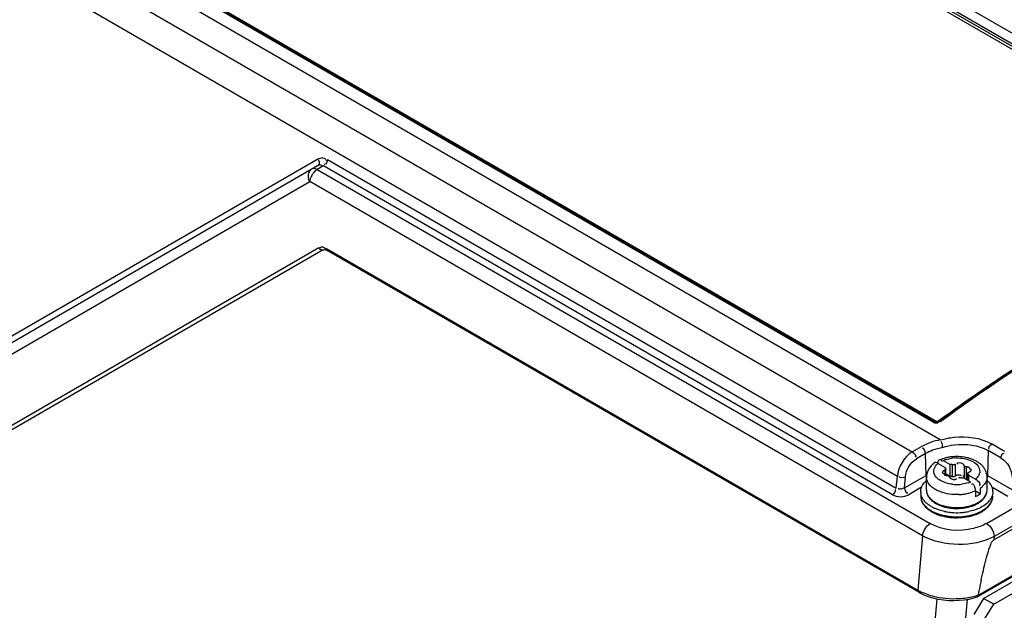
# Model space of a CAD drawing. Header units: inches. Extents: x 0 to 117, y 0 to 83.
# Tile 51 of 75: x 102.97 to 105.66, y 21.54 to 23.15. Entities that reach past the tile are written whole.
import ezdxf

# ---------------------------------------------------------------- set-up
doc = ezdxf.new("R2010")
doc.units = ezdxf.units.IN
doc.header["$LTSCALE"] = 6.431102
doc.header["$MEASUREMENT"] = 0
doc.layers.get('0').update_dxf_attribs({"linetype": 'CONTINUOUS'})

msp = doc.modelspace()

# ---------------------------------------------------------------- linework, layer by layer
at = {"color": 7, "linetype": 'CONTINUOUS'}
for p, q in [((105.4849, 22.0021), (96.4089, 27.242)), ((96.3421, 27.2034), (105.4085, 21.969)), ((105.3681, 21.9021), (96.3006, 27.1372)), ((105.4653, 22.0505), (99.1002, 25.7253)), ((105.47, 22.0514), (99.1056, 25.7257)), ((99.1117, 25.7257), (105.4751, 22.0519)), ((105.6107, 21.7741), (109.2146, 23.8548)), ((105.6308, 21.7293), (109.2365, 23.811)), ((109.2354, 23.8191), (105.6316, 21.7384)), ((104.5107, 23.7861), (106.6653, 22.5421)), ((104.5115, 23.7572), (106.4665, 22.6285)), ((106.4616, 22.6236), (104.5118, 23.7493)), ((106.4567, 22.6187), (104.512, 23.7414)), ((109.2732, 23.7026), (105.5861, 21.5738)), ((105.5877, 21.578), (109.2757, 23.7072)), ((105.6032, 21.5699), (109.2147, 23.655)), ((105.631, 21.5544), (109.2426, 23.6395)), ((103.789, 22.7679), (101.7945, 21.6163)), ((103.7888, 22.7631), (103.7877, 22.7639)), ((103.8128, 22.7663), (105.3649, 21.8702)), ((101.776, 21.589), (103.7859, 22.7494)), ((103.7829, 22.7389), (103.784, 22.7376)), ((103.8018, 22.7486), (103.7853, 22.7391)), ((103.7853, 22.7391), (105.4573, 21.7738)), ((103.7859, 22.7494), (103.789, 22.751)), ((103.7991, 22.7483), (103.8001, 22.7469)), ((105.3542, 21.8523), (103.8018, 22.7486)), ((101.7701, 21.5544), (103.7646, 22.706)), ((103.7653, 22.7102), (103.7646, 22.706)), ((105.4366, 21.7407), (103.7646, 22.706)), ((103.7897, 22.5253), (101.7561, 21.3512)), ((103.8016, 22.5198), (101.768, 21.3457)), ((103.8069, 22.5236), (103.8083, 22.5217)), ((103.8077, 22.5204), (103.8108, 22.5193)), ((103.8104, 22.524), (105.424, 21.5924)), ((103.8108, 22.5193), (103.8124, 22.5184)), ((105.426, 21.5869), (103.8124, 22.5184)), ((103.8124, 22.5184), (103.8124, 22.5184)), ((105.4774, 22.0521), (105.4807, 22.0545)), ((105.4845, 22.0542), (105.4821, 22.0524)), ((105.481, 22.051), (105.4812, 22.052)), ((105.4085, 21.969), (105.4336, 21.9835)), ((105.6602, 21.9704), (105.625, 21.9908)), ((105.4447, 21.9645), (105.4197, 21.9501)), ((105.4461, 21.9051), (105.4447, 21.9645)), ((105.4875, 21.9465), (105.4888, 21.945)), ((105.6152, 21.9727), (105.6137, 21.9051)), ((105.6508, 21.9522), (105.6152, 21.9727)), ((105.4764, 21.9391), (105.474, 21.94)), ((105.4789, 21.9379), (105.4764, 21.9391)), ((105.4788, 21.938), (105.479, 21.9408)), ((105.4789, 21.9379), (105.498, 21.9269)), ((105.479, 21.9408), (105.4795, 21.9432)), ((105.4888, 21.945), (105.49, 21.9434)), ((105.4928, 21.9459), (105.5119, 21.9349)), ((105.4973, 21.9193), (105.4973, 21.907)), ((105.498, 21.9269), (105.498, 21.9219)), ((105.4998, 21.907), (105.4998, 21.9221)), ((105.5119, 21.9028), (105.5119, 21.9349)), ((105.5177, 21.9342), (105.5177, 21.902)), ((105.5251, 21.9353), (105.5251, 21.9032)), ((105.5503, 21.9314), (105.5503, 21.8993)), ((105.5557, 21.9283), (105.5557, 21.8962)), ((105.5652, 21.9228), (105.5637, 21.9229)), ((105.3649, 21.8702), (105.3681, 21.9021)), ((105.3877, 21.8714), (105.4461, 21.9051)), ((105.3877, 21.8714), (105.39, 21.901)), ((105.4472, 21.8651), (105.4472, 21.9004)), ((105.4483, 21.9003), (105.4489, 21.901)), ((105.4945, 21.9102), (105.4961, 21.9101)), ((105.4998, 21.9097), (105.5119, 21.9028)), ((105.5135, 21.8966), (105.5157, 21.8956)), ((105.5157, 21.8956), (105.518, 21.8948)), ((105.5251, 21.9032), (105.5272, 21.9045)), ((105.5272, 21.9045), (105.529, 21.9054)), ((105.5407, 21.9048), (105.541, 21.9039)), ((105.5479, 21.8981), (105.5669, 21.8871)), ((105.5599, 21.8911), (105.5599, 21.9109)), ((105.5618, 21.9061), (105.5808, 21.8951)), ((105.5618, 21.9061), (105.5618, 21.8901)), ((105.5659, 21.9157), (105.5678, 21.9172)), ((105.5678, 21.9172), (105.5689, 21.9187)), ((105.6126, 21.8651), (105.6126, 21.9004)), ((105.6137, 21.9051), (105.6804, 21.8665)), ((105.434, 21.8727), (105.3988, 21.8524)), ((105.571, 21.8815), (105.5698, 21.8812)), ((105.5921, 21.8771), (105.5913, 21.8762)), ((105.5949, 21.8549), (105.5949, 21.8709)), ((105.6693, 21.8476), (105.6258, 21.8727)), ((105.581, 21.8629), (105.581, 21.8468)), ((105.5831, 21.8617), (105.5949, 21.8549)), ((105.5958, 21.8363), (105.6007, 21.8405)), ((105.4366, 21.7407), (105.424, 21.5924)), ((105.6316, 21.7384), (105.6308, 21.7293)), ((105.4422, 21.5789), (105.4542, 21.5744)), ((105.4542, 21.5744), (105.4669, 21.5706)), ((105.5856, 21.5736), (105.586, 21.5738)), ((105.4752, 21.5688), (105.3061, 19.5852)), ((105.3866, 19.5479), (105.5587, 21.5673)), ((105.6032, 21.5699), (105.576, 21.5255)), ((105.631, 21.5544), (105.6032, 21.5699)), ((105.6038, 21.51), (105.631, 21.5544))]:
    msp.add_line(p, q, dxfattribs=at)
for points in [[(103.8016, 22.5198), (103.803, 22.5204), (103.8051, 22.5207), (103.8077, 22.5204)], [(105.4698, 22.0514), (105.4693, 22.0516), (105.4688, 22.0517), (105.4683, 22.0517), (105.4677, 22.0516), (105.4672, 22.0515), (105.4666, 22.0512), (105.4659, 22.0509), (105.4653, 22.0505)], [(105.4821, 22.0524), (105.4812, 22.0519), (105.4802, 22.0514), (105.479, 22.0509), (105.4776, 22.0506), (105.4761, 22.0504), (105.4747, 22.0503), (105.4733, 22.0504), (105.4721, 22.0506), (105.4711, 22.0509), (105.4703, 22.0512), (105.47, 22.0513)], [(105.4706, 22.051), (105.4711, 22.0508), (105.4716, 22.0507), (105.4721, 22.0507), (105.4727, 22.0508), (105.4733, 22.0509), (105.4739, 22.0512), (105.4745, 22.0515), (105.4751, 22.0519)], [(105.4774, 22.0521), (105.4772, 22.052), (105.4769, 22.0518), (105.4767, 22.0518), (105.4764, 22.0517), (105.4761, 22.0517), (105.4758, 22.0517), (105.4756, 22.0517), (105.4753, 22.0518), (105.4751, 22.0519)], [(105.48, 22.0513), (105.4797, 22.0513), (105.4792, 22.0514), (105.4786, 22.0515), (105.478, 22.0518), (105.4774, 22.0521)], [(105.4821, 22.0524), (105.4824, 22.0526), (105.4828, 22.0527), (105.4833, 22.0528), (105.4838, 22.0528), (105.4843, 22.0527), (105.4849, 22.0526), (105.4854, 22.0523), (105.486, 22.052)], [(105.4998, 21.9221), (105.4998, 21.922), (105.4998, 21.9215), (105.4995, 21.921), (105.4992, 21.9205), (105.4987, 21.9201), (105.4981, 21.9197), (105.4973, 21.9193)], [(105.498, 21.9269), (105.498, 21.9265), (105.498, 21.9261), (105.4981, 21.9257), (105.4982, 21.9254), (105.4984, 21.925), (105.4986, 21.9246), (105.4988, 21.9242), (105.499, 21.9239), (105.4993, 21.9235)], [(105.4993, 21.9235), (105.4996, 21.923), (105.4998, 21.9225), (105.4998, 21.9221)], [(105.5177, 21.9342), (105.5171, 21.9343), (105.5165, 21.9345), (105.5159, 21.9346), (105.5152, 21.9347), (105.5146, 21.9348), (105.5139, 21.9348), (105.5132, 21.9349), (105.5126, 21.9349), (105.5119, 21.9349)], [(105.5252, 21.9353), (105.5245, 21.9349), (105.5238, 21.9346), (105.5231, 21.9343), (105.5223, 21.9341), (105.5214, 21.9339), (105.5205, 21.9339), (105.5196, 21.9339), (105.5187, 21.934), (105.5177, 21.9342)], [(105.5503, 21.9314), (105.5502, 21.932), (105.5499, 21.9326), (105.5497, 21.9332), (105.5493, 21.9338), (105.5488, 21.9344), (105.5483, 21.9349), (105.5477, 21.9354), (105.547, 21.9359), (105.5463, 21.9364)], [(105.5556, 21.9283), (105.5547, 21.9284), (105.5539, 21.9286), (105.5531, 21.9288), (105.5524, 21.9291), (105.5518, 21.9294), (105.5512, 21.9298), (105.5508, 21.9303), (105.5505, 21.9308), (105.5503, 21.9314)], [(105.5643, 21.926), (105.5635, 21.9264), (105.5627, 21.9268), (105.5618, 21.9271), (105.5608, 21.9274), (105.5599, 21.9277), (105.5588, 21.9279), (105.5578, 21.9281), (105.5567, 21.9282), (105.5556, 21.9283)], [(105.4954, 21.907), (105.4962, 21.9066), (105.4971, 21.9062), (105.498, 21.9059)], [(105.498, 21.9059), (105.4989, 21.9056), (105.4999, 21.9053), (105.5009, 21.9051), (105.5019, 21.9049), (105.503, 21.9048), (105.5041, 21.9047)], [(105.5041, 21.9047), (105.505, 21.9046), (105.5059, 21.9045), (105.5066, 21.9042), (105.5073, 21.9039), (105.508, 21.9036), (105.5085, 21.9032), (105.5089, 21.9027), (105.5093, 21.9022), (105.5095, 21.9016)], [(105.5095, 21.9016), (105.5096, 21.901), (105.5098, 21.9004), (105.5101, 21.8998), (105.5105, 21.8992), (105.5109, 21.8986), (105.5115, 21.8981), (105.5121, 21.8976), (105.5127, 21.8971), (105.5135, 21.8966)], [(105.5119, 21.9028), (105.5126, 21.9028), (105.5132, 21.9027), (105.5139, 21.9027), (105.5146, 21.9026), (105.5152, 21.9025)], [(105.5152, 21.9025), (105.5159, 21.9024), (105.5165, 21.9023), (105.5171, 21.9022), (105.5178, 21.902)], [(105.5178, 21.902), (105.5186, 21.9018), (105.5195, 21.9017), (105.5204, 21.9017), (105.5212, 21.9017), (105.5221, 21.9019), (105.5229, 21.9021), (105.5237, 21.9024), (105.5244, 21.9027), (105.5251, 21.9032)], [(105.5346, 21.8977), (105.5352, 21.8981), (105.5359, 21.8985), (105.5367, 21.8987), (105.5375, 21.899), (105.5383, 21.8991), (105.5392, 21.8992), (105.5401, 21.8991), (105.5411, 21.899), (105.542, 21.8988)], [(105.542, 21.8988), (105.5426, 21.8987), (105.5433, 21.8986), (105.5439, 21.8984), (105.5445, 21.8983), (105.5452, 21.8982), (105.5459, 21.8982), (105.5465, 21.8981), (105.5472, 21.8981), (105.5479, 21.8981)], [(105.5463, 21.9042), (105.547, 21.9038), (105.5477, 21.9033), (105.5483, 21.9028), (105.5488, 21.9022), (105.5493, 21.9017), (105.5497, 21.9011), (105.55, 21.9005), (105.5502, 21.8999), (105.5503, 21.8992)], [(105.5557, 21.8962), (105.5568, 21.8961), (105.5578, 21.8959), (105.5588, 21.8958), (105.5599, 21.8956), (105.5608, 21.8953), (105.5618, 21.895)], [(105.5599, 21.911), (105.5599, 21.911), (105.56, 21.9115), (105.5602, 21.912), (105.5606, 21.9125), (105.5611, 21.9129), (105.5617, 21.9134), (105.5624, 21.9137)], [(105.5605, 21.9095), (105.5601, 21.91), (105.56, 21.9105), (105.5599, 21.911)], [(105.5618, 21.9061), (105.5618, 21.9065), (105.5617, 21.9069), (105.5616, 21.9073), (105.5615, 21.9077), (105.5614, 21.908), (105.5612, 21.9084), (105.561, 21.9088), (105.5607, 21.9092), (105.5605, 21.9095)], [(105.426, 21.5869), (105.431, 21.5841), (105.4422, 21.5789)], [(105.4669, 21.5706), (105.4802, 21.5677), (105.4939, 21.5656), (105.5079, 21.5644), (105.522, 21.5641), (105.5362, 21.5646), (105.5501, 21.5659)], [(105.5501, 21.5659), (105.5637, 21.5681), (105.5769, 21.5711), (105.5856, 21.5736)]]:
    msp.add_lwpolyline(points, dxfattribs=at)
for centre, radius, start, end in [((105.5216, 21.8612), 0.0942, 110.2112, 113.9084), ((105.5239, 21.8551), 0.1007, 108.771, 110.2368), ((105.5258, 21.8495), 0.1065, 105.3981, 108.7541), ((105.5273, 21.8442), 0.112, 103.7037, 105.4133), ((105.5285, 21.8389), 0.1175, 98.9317, 103.6831), ((105.5295, 21.8326), 0.1239, 94.3759, 98.9305), ((105.5297, 21.8471), 0.1058, 92.7505, 97.296), ((105.5299, 21.8288), 0.1277, 85.506, 94.3864), ((105.5326, 21.8446), 0.1116, 74.3881, 76.1314), ((105.5342, 21.8501), 0.1059, 71.029, 74.4033), ((105.5367, 21.8574), 0.0982, 68.0764, 71.0256), ((105.5392, 21.8637), 0.0914, 65.2874, 68.0737), ((105.5418, 21.8692), 0.0853, 62.3785, 65.2879), ((105.503, 21.8909), 0.0589, 131.3648, 136.8106), ((105.5073, 21.886), 0.0654, 126.6764, 131.3701), ((105.5446, 21.8746), 0.0792, 58.8161, 62.3851), ((105.5684, 21.8995), 0.0443, 18.4628, 27.5183), ((105.488, 21.9004), 0.0408, 173.6382, 179.9985), ((105.4747, 21.9004), 0.0275, 179.9845, 185.925), ((105.5101, 21.9345), 0.0502, 232.1957, 236.6163), ((105.5385, 21.8836), 0.0238, 107.9642, 113.5326), ((105.5705, 21.9002), 0.042, 9.2526, 18.4531), ((105.5717, 21.9004), 0.0408, 0.0081, 9.2358), ((105.5299, 21.9884), 0.1083, 263.8306, 272.7924), ((105.5301, 21.986), 0.1058, 272.7505, 277.296), ((105.5372, 21.9582), 0.0771, 288.7102, 292.7156), ((105.5596, 21.9191), 0.0597, 306.2582, 311.0335), ((105.5629, 21.9152), 0.0546, 311.0687, 313.4914), ((105.4644, 21.8602), 0.0329, 180.0106, 188.4932), ((105.4683, 21.849), 0.0368, 180.0167, 188.1274), ((105.4644, 21.849), 0.033, 179.9649, 188.9099), ((105.478, 21.8665), 0.048, 212.5749, 218.9071), ((105.4788, 21.8651), 0.0316, 180.0151, 188.0362), ((105.48, 21.8653), 0.0328, 188.0478, 195.9404), ((105.4819, 21.8658), 0.0348, 195.9487, 203.6335), ((105.4848, 21.8671), 0.0379, 203.6556, 211.0078), ((105.4888, 21.8695), 0.0427, 211.0114, 217.869), ((105.4926, 21.8724), 0.0474, 217.8288, 222.0629), ((105.53, 21.9941), 0.1414, 272.178, 276.1753), ((105.5308, 21.9867), 0.134, 276.1642, 280.3219), ((105.5326, 21.9768), 0.1238, 280.3129, 285.8332), ((105.5658, 21.8769), 0.0504, 313.7814, 316.8162), ((105.5841, 21.8652), 0.0284, 347.5529, 353.6022), ((105.5805, 21.8652), 0.0321, 348.2643, 354.1647), ((105.5813, 21.8651), 0.0312, 354.1709, 359.9913), ((105.585, 21.8651), 0.0275, 353.6084, 359.9541), ((105.5953, 21.8603), 0.0329, 0.0106, 8.4932), ((105.5951, 21.849), 0.0332, 352.3344, 359.9482), ((105.4922, 21.8648), 0.066, 224.3406, 230.0654), ((105.498, 21.8717), 0.075, 230.033, 234.0805), ((105.5075, 21.9019), 0.0945, 240.0144, 242.1404), ((105.504, 21.8846), 0.0641, 229.9588, 235.2158), ((105.5109, 21.9083), 0.1017, 242.139, 244.156), ((105.5136, 21.9139), 0.108, 244.1509, 245.6642), ((105.5076, 21.8897), 0.0704, 235.1643, 237.0485), ((105.5101, 21.8935), 0.075, 237.06, 240.0191), ((105.5104, 21.8989), 0.078, 240.0084, 241.5831), ((105.515, 21.9076), 0.0879, 241.6477, 246.5066), ((105.5213, 21.9222), 0.1038, 246.5178, 252.0542), ((105.5217, 21.9175), 0.1016, 246.3459, 251.8411), ((105.5256, 21.9351), 0.1174, 252.0282, 257.0815), ((105.5258, 21.9297), 0.1144, 251.819, 256.8848), ((105.5281, 21.9463), 0.1288, 257.0879, 261.7635), ((105.5282, 21.9403), 0.1253, 256.8898, 261.6458), ((105.5296, 21.9561), 0.1387, 261.748, 266.1239), ((105.5296, 21.9494), 0.1346, 261.6315, 266.1414), ((105.5298, 21.9596), 0.1422, 266.1109, 274.7483), ((105.5299, 21.9527), 0.1379, 266.1284, 274.9976), ((105.545, 21.907), 0.0872, 294.2285, 298.3196), ((105.549, 21.8995), 0.0787, 298.3545, 300.3982), ((105.5458, 21.9143), 0.1084, 292.1374, 297.314), ((105.5603, 21.8736), 0.0774, 304.7556, 308.4985), ((105.5016, 21.8765), 0.081, 234.0513, 235.7647), ((105.5042, 21.8804), 0.0857, 235.7728, 238.3293), ((105.5042, 21.8849), 0.0879, 237.1868, 240.0168), ((105.5068, 21.8845), 0.0905, 238.3214, 240.0066), ((105.5067, 21.8893), 0.0929, 240.0057, 241.2965), ((105.5115, 21.8983), 0.1031, 241.351, 245.8006), ((105.5173, 21.9109), 0.117, 245.7749, 249.1236), ((105.52, 21.9121), 0.1212, 246.3245, 251.8015), ((105.5204, 21.9189), 0.1255, 249.1028, 250.7781), ((105.5234, 21.9278), 0.1349, 250.81, 255.4059), ((105.5248, 21.9266), 0.1364, 251.7774, 256.8328), ((105.5267, 21.9407), 0.1482, 255.41, 259.6612), ((105.5278, 21.9394), 0.1495, 256.8346, 261.5808), ((105.5276, 21.9564), 0.1528, 258.3283, 259.3199), ((105.5289, 21.9634), 0.1599, 259.3413, 263.4343), ((105.5289, 21.9526), 0.1603, 259.6496, 263.6212), ((105.5295, 21.9505), 0.1608, 261.5634, 266.0622), ((105.5297, 21.9702), 0.1668, 263.4237, 267.3387), ((105.5297, 21.9591), 0.1669, 263.6118, 267.4827), ((105.5299, 21.9546), 0.1649, 266.0465, 274.8889), ((105.5299, 21.9733), 0.1699, 267.3406, 275.0193), ((105.5299, 21.962), 0.1698, 267.4844, 275.1407), ((105.5305, 21.9662), 0.1628, 275.0093, 278.9425), ((105.5318, 21.958), 0.1545, 278.957, 281.7084), ((105.5439, 21.9021), 0.1103, 293.3395, 294.968), ((105.548, 21.8935), 0.1008, 294.9204, 299.6851), ((105.5547, 21.8818), 0.0873, 299.6836, 304.727), ((108.4215, 21.0042), 2.8913, 168.0202, 168.3269), ((107.9478, 21.1048), 2.407, 167.6827, 168.0201), ((105.4938, 21.714), 0.1403, 240.1446, 245.1944), ((105.532, 21.7584), 0.1883, 286.202, 287.2575), ((108.9002, 20.9052), 3.3801, 168.3241, 168.5186)]:
    msp.add_arc(centre, radius, start, end, dxfattribs=at)
for points, knots in [([(103.7859, 22.7494), (103.787, 22.7501), (103.7891, 22.7518), (103.7907, 22.7541), (103.7912, 22.7554)], [0, 0, 0, 0, 0.483074, 1, 1, 1, 1]), ([(103.7912, 22.7554), (103.7916, 22.7566), (103.7919, 22.7596), (103.79, 22.7621), (103.7888, 22.7631)], [0, 0, 0, 0, 0.453308, 1, 1, 1, 1]), ([(103.789, 22.751), (103.7906, 22.7516), (103.7945, 22.7524), (103.7978, 22.7499), (103.7991, 22.7483)], [0, 0, 0, 0, 0.453126, 1, 1, 1, 1]), ([(103.8044, 22.7697), (103.8055, 22.7691), (103.8078, 22.7673), (103.8095, 22.765), (103.8104, 22.7637)], [0, 0, 0, 0, 0.445793, 1, 1, 1, 1]), ([(103.7646, 22.706), (103.763, 22.7092), (103.7589, 22.7206), (103.763, 22.7362), (103.7706, 22.7406)], [0, 0, 0, 0, 0.291121, 1, 1, 1, 1]), ([(103.7756, 22.7308), (103.7746, 22.7296), (103.7727, 22.7271), (103.7711, 22.7244), (103.7703, 22.723)], [0, 0, 0, 0, 0.496412, 1, 1, 1, 1]), ([(103.7706, 22.7406), (103.7731, 22.7421), (103.7785, 22.7433), (103.7819, 22.74), (103.7829, 22.7389)], [0, 0, 0, 0, 0.665644, 1, 1, 1, 1]), ([(105.4807, 22.0545), (105.5605, 22.1121), (105.8704, 22.325), (106.2018, 22.5076), (106.4567, 22.6175)], [0, 0, 0, 0, 0.261814, 1, 1, 1, 1]), ([(106.4573, 22.6162), (106.3753, 22.5807), (106.0359, 22.4211), (105.7159, 22.2215), (105.4845, 22.0542)], [0, 0, 0, 0, 0.238408, 1, 1, 1, 1]), ([(106.464, 22.617), (106.3815, 22.5814), (106.0402, 22.4211), (105.7186, 22.2203), (105.486, 22.052)], [0, 0, 0, 0, 0.238301, 1, 1, 1, 1]), ([(103.7897, 22.5253), (103.7934, 22.5274), (103.8008, 22.5297), (103.8057, 22.5251), (103.8069, 22.5236)], [0, 0, 0, 0, 0.684012, 1, 1, 1, 1]), ([(103.7932, 22.5213), (103.7925, 22.5219), (103.7911, 22.523), (103.7901, 22.5245), (103.7897, 22.5253)], [0, 0, 0, 0, 0.510247, 1, 1, 1, 1]), ([(103.7989, 22.5193), (103.798, 22.5193), (103.7959, 22.5198), (103.7941, 22.5207), (103.7932, 22.5213)], [0, 0, 0, 0, 0.477521, 1, 1, 1, 1]), ([(103.8016, 22.5198), (103.8012, 22.5196), (103.8003, 22.5193), (103.7994, 22.5192), (103.7989, 22.5193)], [0, 0, 0, 0, 0.477886, 1, 1, 1, 1]), ([(103.8104, 22.524), (103.8103, 22.5229), (103.8106, 22.5209), (103.8119, 22.5194), (103.8127, 22.5189)], [0, 0, 0, 0, 0.531136, 1, 1, 1, 1]), ([(105.4857, 22.0017), (105.4976, 22.0052), (105.5438, 22.0145), (105.5949, 22.0082), (105.625, 21.9908)], [0, 0, 0, 0, 0.264833, 1, 1, 1, 1]), ([(105.4911, 21.9812), (105.4907, 21.986), (105.4914, 21.9907), (105.4871, 21.9969), (105.4865, 21.9966)], [0, 0, 0, 0, 0.871537, 1, 1, 1, 1]), ([(105.4911, 21.9812), (105.5017, 21.9846), (105.5427, 21.9935), (105.5884, 21.9882), (105.6152, 21.9727)], [0, 0, 0, 0, 0.265139, 1, 1, 1, 1]), ([(105.4795, 21.9432), (105.4797, 21.944), (105.4802, 21.9454), (105.481, 21.9467), (105.4814, 21.9472)], [0, 0, 0, 0, 0.533196, 1, 1, 1, 1]), ([(105.4814, 21.9472), (105.4817, 21.9474), (105.4821, 21.9479), (105.4827, 21.9482), (105.483, 21.9483)], [0, 0, 0, 0, 0.516596, 1, 1, 1, 1]), ([(105.483, 21.9483), (105.4836, 21.9485), (105.4854, 21.9483), (105.4868, 21.9472), (105.4875, 21.9465)], [0, 0, 0, 0, 0.407964, 1, 1, 1, 1]), ([(105.4928, 21.9459), (105.4941, 21.9464), (105.4966, 21.9474), (105.4991, 21.9482), (105.5004, 21.9486)], [0, 0, 0, 0, 0.492626, 1, 1, 1, 1]), ([(105.5647, 21.9468), (105.5737, 21.9434), (105.59, 21.9349), (105.594, 21.9154), (105.5914, 21.9086)], [0, 0, 0, 0, 0.57117, 1, 1, 1, 1]), ([(105.468, 21.9098), (105.4675, 21.9114), (105.4668, 21.9146), (105.4669, 21.9179), (105.4671, 21.9196)], [0, 0, 0, 0, 0.503272, 1, 1, 1, 1]), ([(105.4695, 21.9403), (105.4691, 21.9402), (105.4685, 21.94), (105.4679, 21.9396), (105.4676, 21.9394)], [0, 0, 0, 0, 0.517603, 1, 1, 1, 1]), ([(105.474, 21.94), (105.4732, 21.9402), (105.4717, 21.9405), (105.4702, 21.9404), (105.4695, 21.9403)], [0, 0, 0, 0, 0.533689, 1, 1, 1, 1]), ([(105.4742, 21.9335), (105.4749, 21.9343), (105.4764, 21.9358), (105.4781, 21.9372), (105.4789, 21.9379)], [0, 0, 0, 0, 0.490603, 1, 1, 1, 1]), ([(105.4973, 21.9193), (105.4967, 21.919), (105.4955, 21.9184), (105.4944, 21.9177), (105.4938, 21.9173)], [0, 0, 0, 0, 0.490994, 1, 1, 1, 1]), ([(105.5693, 21.9204), (105.5692, 21.921), (105.5679, 21.9224), (105.5663, 21.9226), (105.5652, 21.9228)], [0, 0, 0, 0, 0.365197, 1, 1, 1, 1]), ([(105.5689, 21.9187), (105.569, 21.919), (105.5693, 21.9195), (105.5693, 21.9201), (105.5693, 21.9204)], [0, 0, 0, 0, 0.531755, 1, 1, 1, 1]), ([(105.5928, 21.9374), (105.5917, 21.9383), (105.5893, 21.9401), (105.5869, 21.9416), (105.5856, 21.9424)], [0, 0, 0, 0, 0.496547, 1, 1, 1, 1]), ([(105.5988, 21.932), (105.5979, 21.933), (105.5959, 21.9349), (105.5939, 21.9366), (105.5928, 21.9374)], [0, 0, 0, 0, 0.497034, 1, 1, 1, 1]), ([(105.6038, 21.9262), (105.6031, 21.9272), (105.6015, 21.9292), (105.5997, 21.9311), (105.5988, 21.932)], [0, 0, 0, 0, 0.497405, 1, 1, 1, 1]), ([(105.6077, 21.92), (105.6071, 21.921), (105.6059, 21.9232), (105.6045, 21.9252), (105.6038, 21.9262)], [0, 0, 0, 0, 0.498425, 1, 1, 1, 1]), ([(105.4733, 21.9006), (105.4721, 21.902), (105.47, 21.9049), (105.4685, 21.9082), (105.468, 21.9098)], [0, 0, 0, 0, 0.51655, 1, 1, 1, 1]), ([(105.4793, 21.8948), (105.4782, 21.8957), (105.4761, 21.8975), (105.4741, 21.8995), (105.4733, 21.9006)], [0, 0, 0, 0, 0.513352, 1, 1, 1, 1]), ([(105.4909, 21.9143), (105.4907, 21.9141), (105.4905, 21.9135), (105.4904, 21.9129), (105.4905, 21.9126)], [0, 0, 0, 0, 0.531755, 1, 1, 1, 1]), ([(105.4905, 21.9126), (105.4905, 21.912), (105.4918, 21.9107), (105.4935, 21.9104), (105.4945, 21.9102)], [0, 0, 0, 0, 0.365198, 1, 1, 1, 1]), ([(105.4938, 21.9173), (105.4932, 21.9169), (105.4921, 21.916), (105.4912, 21.9149), (105.4909, 21.9143)], [0, 0, 0, 0, 0.537532, 1, 1, 1, 1]), ([(105.518, 21.8948), (105.5205, 21.8941), (105.5247, 21.8923), (105.5295, 21.8958), (105.5294, 21.8975)], [0, 0, 0, 0, 0.606018, 1, 1, 1, 1]), ([(105.5312, 21.9062), (105.533, 21.9068), (105.5363, 21.9078), (105.5401, 21.9061), (105.5407, 21.9048)], [0, 0, 0, 0, 0.56594, 1, 1, 1, 1]), ([(105.5624, 21.9137), (105.563, 21.914), (105.5642, 21.9146), (105.5654, 21.9153), (105.5659, 21.9157)], [0, 0, 0, 0, 0.490994, 1, 1, 1, 1]), ([(105.5855, 21.8995), (105.5848, 21.8987), (105.5833, 21.8972), (105.5817, 21.8958), (105.5808, 21.8951)], [0, 0, 0, 0, 0.490603, 1, 1, 1, 1]), ([(105.5808, 21.8951), (105.5817, 21.8946), (105.5834, 21.8935), (105.585, 21.8922), (105.5858, 21.8915)], [0, 0, 0, 0, 0.464184, 1, 1, 1, 1]), ([(105.5914, 21.9086), (105.5907, 21.907), (105.5891, 21.9037), (105.5868, 21.9009), (105.5855, 21.8995)], [0, 0, 0, 0, 0.482887, 1, 1, 1, 1]), ([(105.6137, 21.9051), (105.6137, 21.9042), (105.6135, 21.9022), (105.6131, 21.9003), (105.6128, 21.8993)], [0, 0, 0, 0, 0.464068, 1, 1, 1, 1]), ([(105.4315, 21.8602), (105.4315, 21.8616), (105.4316, 21.8644), (105.4321, 21.8671), (105.4325, 21.8684)], [0, 0, 0, 0, 0.497439, 1, 1, 1, 1]), ([(105.4714, 21.8667), (105.4703, 21.8673), (105.468, 21.8687), (105.4658, 21.8702), (105.4648, 21.871)], [0, 0, 0, 0, 0.507556, 1, 1, 1, 1]), ([(105.5353, 21.8528), (105.5184, 21.8522), (105.4958, 21.855), (105.4758, 21.8642), (105.4714, 21.8667)], [0, 0, 0, 0, 0.771223, 1, 1, 1, 1]), ([(105.5764, 21.8786), (105.5757, 21.8795), (105.5742, 21.8811), (105.572, 21.8816), (105.571, 21.8815)], [0, 0, 0, 0, 0.524003, 1, 1, 1, 1]), ([(105.5795, 21.872), (105.5791, 21.8732), (105.5783, 21.8755), (105.5771, 21.8777), (105.5764, 21.8786)], [0, 0, 0, 0, 0.520821, 1, 1, 1, 1]), ([(105.581, 21.8629), (105.581, 21.8643), (105.5807, 21.8674), (105.58, 21.8704), (105.5795, 21.872)], [0, 0, 0, 0, 0.462602, 1, 1, 1, 1]), ([(105.6138, 21.8899), (105.6148, 21.889), (105.6166, 21.8872), (105.6183, 21.8852), (105.6191, 21.8842)], [0, 0, 0, 0, 0.508303, 1, 1, 1, 1]), ([(105.6263, 21.8716), (105.6267, 21.8706), (105.6273, 21.8684), (105.6278, 21.8662), (105.6279, 21.8651)], [0, 0, 0, 0, 0.503937, 1, 1, 1, 1]), ([(105.4334, 21.8489), (105.4331, 21.8499), (105.4324, 21.8521), (105.432, 21.8543), (105.4318, 21.8554)], [0, 0, 0, 0, 0.503937, 1, 1, 1, 1]), ([(105.4318, 21.8438), (105.4321, 21.842), (105.4328, 21.8385), (105.4341, 21.8351), (105.4348, 21.8334)], [0, 0, 0, 0, 0.496167, 1, 1, 1, 1]), ([(105.4375, 21.8406), (105.4367, 21.8419), (105.4352, 21.8446), (105.4339, 21.8475), (105.4334, 21.8489)], [0, 0, 0, 0, 0.508706, 1, 1, 1, 1]), ([(105.4472, 21.8651), (105.4472, 21.864), (105.4473, 21.8619), (105.4477, 21.8597), (105.4479, 21.8587)], [0, 0, 0, 0, 0.497767, 1, 1, 1, 1]), ([(105.4479, 21.8587), (105.4482, 21.8576), (105.4488, 21.8556), (105.4496, 21.8536), (105.4501, 21.8526)], [0, 0, 0, 0, 0.494099, 1, 1, 1, 1]), ([(105.4572, 21.8424), (105.4582, 21.8412), (105.4605, 21.839), (105.463, 21.837), (105.4643, 21.836)], [0, 0, 0, 0, 0.489071, 1, 1, 1, 1]), ([(105.4574, 21.8407), (105.4582, 21.8397), (105.4599, 21.838), (105.4618, 21.8363), (105.4627, 21.8355)], [0, 0, 0, 0, 0.493564, 1, 1, 1, 1]), ([(105.596, 21.8347), (105.5971, 21.8355), (105.5991, 21.8373), (105.601, 21.8392), (105.6019, 21.8402)], [0, 0, 0, 0, 0.507161, 1, 1, 1, 1]), ([(105.6019, 21.8402), (105.6028, 21.8411), (105.6044, 21.843), (105.6059, 21.8451), (105.6066, 21.8461)], [0, 0, 0, 0, 0.506194, 1, 1, 1, 1]), ([(105.625, 21.8457), (105.6246, 21.8448), (105.6237, 21.843), (105.6227, 21.8413), (105.6221, 21.8404)], [0, 0, 0, 0, 0.493997, 1, 1, 1, 1]), ([(105.4459, 21.8306), (105.445, 21.8315), (105.4431, 21.8333), (105.4414, 21.8353), (105.4406, 21.8363)], [0, 0, 0, 0, 0.508303, 1, 1, 1, 1]), ([(105.4525, 21.8252), (105.4513, 21.826), (105.4491, 21.8278), (105.447, 21.8296), (105.4459, 21.8306)], [0, 0, 0, 0, 0.507923, 1, 1, 1, 1]), ([(105.4603, 21.8201), (105.4589, 21.8209), (105.4563, 21.8225), (105.4537, 21.8243), (105.4525, 21.8252)], [0, 0, 0, 0, 0.507334, 1, 1, 1, 1]), ([(105.4643, 21.836), (105.4654, 21.8352), (105.4678, 21.8335), (105.4702, 21.832), (105.4714, 21.8313)], [0, 0, 0, 0, 0.492053, 1, 1, 1, 1]), ([(105.4726, 21.8286), (105.474, 21.8279), (105.4767, 21.8264), (105.4795, 21.8251), (105.4809, 21.8244)], [0, 0, 0, 0, 0.492394, 1, 1, 1, 1]), ([(105.5809, 21.8254), (105.5823, 21.826), (105.585, 21.8274), (105.5877, 21.8289), (105.5889, 21.8297)], [0, 0, 0, 0, 0.506665, 1, 1, 1, 1]), ([(105.5888, 21.8316), (105.5901, 21.8323), (105.5924, 21.8338), (105.5947, 21.8355), (105.5958, 21.8363)], [0, 0, 0, 0, 0.508683, 1, 1, 1, 1]), ([(105.5889, 21.8297), (105.5902, 21.8305), (105.5926, 21.832), (105.5949, 21.8338), (105.596, 21.8347)], [0, 0, 0, 0, 0.507208, 1, 1, 1, 1]), ([(105.6085, 21.813), (105.6098, 21.8141), (105.6122, 21.8161), (105.6145, 21.8184), (105.6156, 21.8195)], [0, 0, 0, 0, 0.507492, 1, 1, 1, 1]), ([(105.4615, 21.8061), (105.4631, 21.8052), (105.4663, 21.8035), (105.4697, 21.8019), (105.4714, 21.8011)], [0, 0, 0, 0, 0.492271, 1, 1, 1, 1]), ([(105.6107, 21.7741), (105.5998, 21.7679), (105.5506, 21.75), (105.4917, 21.754), (105.4573, 21.7738)], [0, 0, 0, 0, 0.240574, 1, 1, 1, 1]), ([(105.6316, 21.7384), (105.6024, 21.7224), (105.5339, 21.7106), (105.4657, 21.724), (105.4366, 21.7407)], [0, 0, 0, 0, 0.498359, 1, 1, 1, 1]), ([(105.5962, 21.6182), (105.6002, 21.6368), (105.6067, 21.6647), (105.6158, 21.6977), (105.6225, 21.716), (105.6264, 21.7268), (105.6308, 21.7293)], [0, 0, 0, 0, 0.487702, 0.736821, 0.868389, 1, 1, 1, 1]), ([(105.4262, 21.5873), (105.4255, 21.5878), (105.4241, 21.5894), (105.4239, 21.5914), (105.424, 21.5924)], [0, 0, 0, 0, 0.468854, 1, 1, 1, 1]), ([(105.5855, 21.574), (105.5861, 21.5744), (105.5872, 21.5756), (105.5876, 21.5771), (105.5878, 21.578)], [0, 0, 0, 0, 0.424568, 1, 1, 1, 1])]:
    msp.add_open_spline(points, degree=3, knots=knots, dxfattribs=at)
for points in [[(103.789, 22.7679), (103.7935, 22.7704), (103.7999, 22.7723), (103.8044, 22.7697)], [(103.8128, 22.7663), (103.8123, 22.7609), (103.809, 22.7512), (103.8039, 22.7529)], [(103.7853, 22.7391), (103.7816, 22.737), (103.7784, 22.734), (103.7756, 22.7308)], [(103.7703, 22.723), (103.768, 22.719), (103.7663, 22.7147), (103.7653, 22.7102)], [(105.4653, 22.0505), (105.4699, 22.0479), (105.4791, 22.0462), (105.481, 22.051)], [(105.4849, 22.0021), (105.4671, 21.9985), (105.4494, 21.9926), (105.4336, 21.9835)], [(105.4447, 21.9645), (105.4446, 21.9702), (105.4412, 21.9807), (105.4358, 21.979)], [(105.4637, 21.9735), (105.4572, 21.971), (105.4508, 21.968), (105.4447, 21.9645)], [(105.4911, 21.9812), (105.4818, 21.9794), (105.4726, 21.9768), (105.4637, 21.9735)], [(105.625, 21.9908), (105.6206, 21.9877), (105.614, 21.9802), (105.6178, 21.9765)], [(105.4085, 21.969), (105.386, 21.956), (105.37, 21.9283), (105.3678, 21.9023)], [(105.39, 21.901), (105.3915, 21.9201), (105.4031, 21.9405), (105.4197, 21.9501)], [(105.4085, 21.969), (105.4134, 21.9662), (105.4207, 21.9582), (105.4167, 21.9544)], [(105.5004, 21.9486), (105.5056, 21.9502), (105.5109, 21.9513), (105.5162, 21.952)], [(105.5246, 21.9527), (105.5381, 21.9534), (105.5521, 21.9516), (105.5647, 21.9468)], [(105.5594, 21.953), (105.553, 21.9545), (105.5465, 21.9556), (105.5399, 21.9561)], [(105.6508, 21.9522), (105.651, 21.9575), (105.6536, 21.9667), (105.6589, 21.966)], [(105.6508, 21.9522), (105.6685, 21.942), (105.6808, 21.9193), (105.6807, 21.8989)], [(105.4601, 21.9312), (105.4535, 21.9241), (105.4485, 21.9146), (105.4475, 21.905)], [(105.4671, 21.9196), (105.4679, 21.9247), (105.4707, 21.9297), (105.4742, 21.9335)], [(105.5463, 21.9364), (105.5417, 21.939), (105.5299, 21.9408), (105.5304, 21.9355)], [(105.39, 21.9011), (105.3848, 21.8988), (105.3745, 21.8969), (105.3731, 21.9023)], [(105.4545, 21.8809), (105.4507, 21.8856), (105.448, 21.8916), (105.4473, 21.8976)], [(105.5182, 21.8808), (105.5058, 21.8821), (105.4929, 21.8857), (105.4824, 21.8926)], [(105.6126, 21.9004), (105.6126, 21.8912), (105.6072, 21.8819), (105.6005, 21.8756)], [(105.3542, 21.8523), (105.3589, 21.855), (105.3656, 21.862), (105.3624, 21.8663)], [(105.3877, 21.8714), (105.383, 21.868), (105.3714, 21.865), (105.3703, 21.8707)], [(105.3877, 21.8714), (105.3878, 21.8658), (105.3912, 21.8553), (105.3965, 21.8571)], [(105.4325, 21.8684), (105.4336, 21.8729), (105.4357, 21.8772), (105.4383, 21.881)], [(105.4383, 21.881), (105.4408, 21.8847), (105.4438, 21.888), (105.4471, 21.891)], [(105.4648, 21.871), (105.461, 21.8738), (105.4574, 21.8771), (105.4545, 21.8809)], [(105.5619, 21.8852), (105.5559, 21.8832), (105.5497, 21.8818), (105.5435, 21.881)], [(105.5858, 21.8915), (105.5897, 21.888), (105.5951, 21.8814), (105.5921, 21.8771)], [(105.6191, 21.8842), (105.6222, 21.8804), (105.6247, 21.8762), (105.6263, 21.8716)], [(105.3542, 21.8523), (105.3671, 21.8449), (105.3859, 21.845), (105.3988, 21.8524)], [(105.4319, 21.8439), (105.4326, 21.8394), (105.4342, 21.835), (105.4365, 21.831)], [(105.4501, 21.8526), (105.4518, 21.8488), (105.4543, 21.8454), (105.4572, 21.8424)], [(105.581, 21.8629), (105.5763, 21.8608), (105.5714, 21.859), (105.5664, 21.8576)], [(105.5949, 21.8549), (105.5905, 21.8517), (105.5858, 21.8487), (105.5805, 21.8474)], [(105.6026, 21.8424), (105.607, 21.847), (105.6105, 21.8528), (105.6119, 21.8591)], [(105.6066, 21.8461), (105.6091, 21.8499), (105.611, 21.8542), (105.6119, 21.8586)], [(105.6221, 21.8404), (105.619, 21.8357), (105.6151, 21.8315), (105.6107, 21.8278)], [(105.6156, 21.8195), (105.6229, 21.8274), (105.6283, 21.8383), (105.6283, 21.849)], [(105.6168, 21.8223), (105.6224, 21.8284), (105.6269, 21.8364), (105.628, 21.8446)], [(105.6283, 21.8603), (105.6283, 21.8553), (105.6271, 21.8502), (105.625, 21.8457)], [(105.4348, 21.8334), (105.4372, 21.828), (105.4408, 21.823), (105.445, 21.8187)], [(105.4365, 21.831), (105.4391, 21.8266), (105.4424, 21.8226), (105.4462, 21.8191)], [(105.4462, 21.8191), (105.4494, 21.8161), (105.4529, 21.8135), (105.4566, 21.8111)], [(105.4967, 21.8068), (105.4873, 21.8087), (105.4779, 21.8116), (105.4691, 21.8155)], [(105.5416, 21.8178), (105.555, 21.8189), (105.5685, 21.8219), (105.5808, 21.8275)], [(105.5419, 21.8154), (105.5552, 21.8165), (105.5688, 21.8197), (105.5809, 21.8254)], [(105.5867, 21.8138), (105.5791, 21.8107), (105.5711, 21.8084), (105.5631, 21.8068)], [(105.5955, 21.8066), (105.6033, 21.8107), (105.6108, 21.8158), (105.6168, 21.8223)], [(105.6107, 21.8278), (105.6061, 21.824), (105.6009, 21.8207), (105.5956, 21.8179)], [(105.5439, 21.7903), (105.5522, 21.791), (105.5604, 21.7923), (105.5684, 21.7943)], [(105.5451, 21.7929), (105.5624, 21.7944), (105.58, 21.7986), (105.5955, 21.8066)], [(105.5684, 21.7943), (105.575, 21.796), (105.5814, 21.7981), (105.5876, 21.8008)], [(105.4366, 21.7407), (105.4379, 21.7536), (105.4461, 21.7673), (105.4573, 21.7738)], [(105.6107, 21.7741), (105.6227, 21.7672), (105.6314, 21.7522), (105.6316, 21.7384)], [(105.435, 21.5867), (105.4472, 21.5811), (105.4601, 21.577), (105.4733, 21.5741)], [(105.4733, 21.5741), (105.497, 21.569), (105.5219, 21.5678), (105.546, 21.5702)], [(105.546, 21.5702), (105.559, 21.5716), (105.572, 21.574), (105.5845, 21.5776)]]:
    msp.add_open_spline(points, degree=3, dxfattribs=at)

doc.saveas('drawing.dxf')
